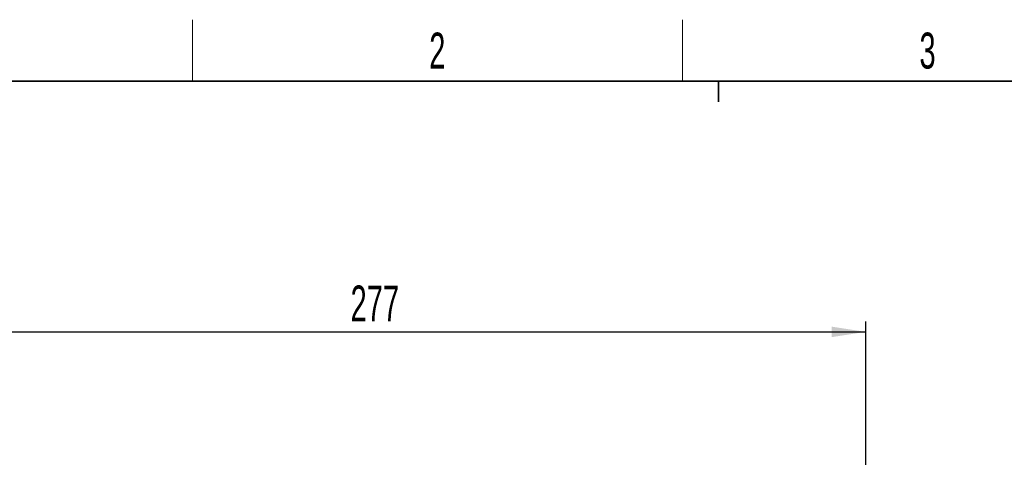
# Model space of a CAD drawing. Header units: millimetres. Extents: x 5 to 418, y 2 to 292.
# Tile 38 of 53: x 57 to 153, y 246 to 288. Entities that reach past the tile are written whole.
import ezdxf

# ---------------------------------------------------------------- set-up
doc = ezdxf.new("R2010")
doc.units = ezdxf.units.MM
doc.layers.add('SLD-0', color=7, linetype='Continuous')
doc.styles.add('SLDTEXTSTYLE0', font='TXT', dxfattribs={"width": 0.605})
doc.dimstyles.new('SLDDIMSTYLE0', dxfattribs={"dimtxt": 3.5, "dimasz": 3.302, "dimexe": 0, "dimexo": 0.0625, "dimgap": 0.875, "dimtad": 1, "dimlfac": 3, "dimrnd": 1e-09, "dimzin": 12, "dimdsep": 46, "dimtxsty": 'SLDTEXTSTYLE0', "dimsah": 1, "dimcen": 0.09, "dimadec": 0, "dimazin": 3, "dimtfac": 1, "dimtofl": 0, "dimtmove": 0, "dimatfit": 3, "dimfxl": 1, "dimfrac": 2, "dimtolj": 1, "dimtzin": 12, "dimarcsym": 0})

# ---------------------------------------------------------------- blocks, each defined once
blk = doc.blocks.new('_D')
at = {"layer": 'SLD-0', "color": 7}
for p, q in [((47, 229.716), (47, 259.108)), ((139.333, 229.716), (139.333, 259.108)), ((47, 258.108), (139.333, 258.108))]:
    blk.add_line(p, q, dxfattribs=at)
for points in [[(47, 258.108), (50.302, 257.6), (50.302, 258.616)], [(139.333, 258.108), (136.031, 258.616), (136.031, 257.6)]]:
    blk.add_solid(points, dxfattribs=at)
at = {"layer": 'SLD-0', "color": 7, "insert": (89.156, 262.62), "char_height": 3.5, "attachment_point": 1, "style": 'SLDTEXTSTYLE0'}
blk.add_mtext('277', dxfattribs=at)

msp = doc.modelspace()

# ---------------------------------------------------------------- linework, layer by layer
at = {"layer": 'SLD-0', "lineweight": 18}
for p, q in [((73.75, 282.5), (73.75, 288.5)), ((121.5, 282.5), (121.5, 288.5))]:
    msp.add_line(p, q, dxfattribs=at)
at = {"layer": 'SLD-0', "lineweight": 35}
msp.add_line((408, 282.5), (26, 282.5), dxfattribs=at)
at = {"layer": 'SLD-0'}
for p, q in [((125, 280.5), (125, 282.5)), ((125, 282.5), (125, 280.5))]:
    msp.add_line(p, q, dxfattribs=at)

# ---------------------------------------------------------------- texts
at = {"layer": 'SLD-0', "char_height": 3.5, "attachment_point": 2, "style": 'SLDTEXTSTYLE0'}
for s, insert in [('2', (97.6027, 287.243)), ('3', (145.3527, 287.243))]:
    msp.add_mtext(s, dxfattribs=dict(at, insert=insert))

# ---------------------------------------------------------------- dimensions: what is measured, and where the dimension line sits
at = {"layer": 'SLD-0', "color": 7}
dim = msp.add_linear_dim(base=(139.3328, 258.1085), p1=(46.9996, 229.7158), p2=(139.3328, 229.7158), dimstyle='SLDDIMSTYLE0', dxfattribs=at)
dim.commit()
dim.dimension.update_dxf_attribs({"geometry": '_D', "text_midpoint": (93.1662, 258.1085), "dimtype": 160})

doc.saveas('drawing.dxf')
